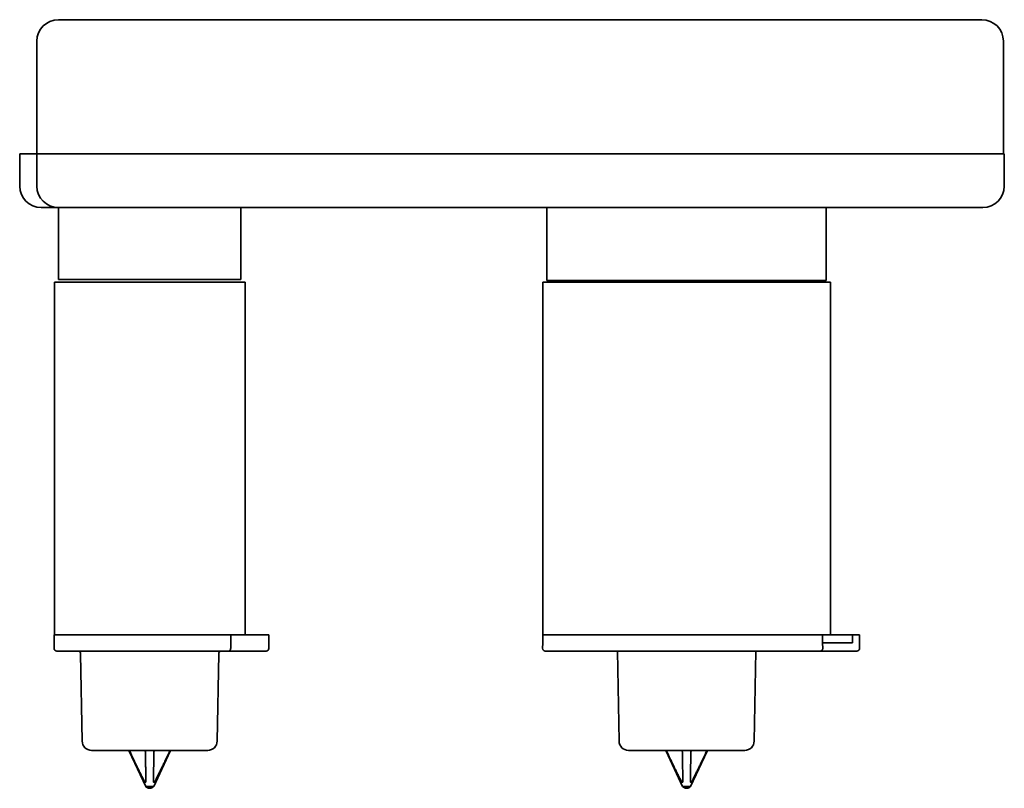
# Model space of a CAD drawing. Header units: millimetres. Extents: x 8 to 664, y 12 to 339.
# Tile 2 of 6: x 254 to 437, y 65 to 208. Entities that reach past the tile are written whole.
import ezdxf

# ---------------------------------------------------------------- set-up
doc = ezdxf.new("R2010")
doc.units = ezdxf.units.MM

msp = doc.modelspace()

# ---------------------------------------------------------------- linework, layer by layer
at = {"color": 7, "linetype": 'Continuous', "lineweight": 35}
for p, q in [((267.03, 208.16), (261.03, 208.16)), ((267.03, 208.16), (427.03, 208.16)), ((433.03, 208.16), (427.03, 208.16)), ((257.03, 183.16), (257.03, 204.16)), ((437.03, 204.16), (437.03, 183.16)), ((253.83, 183.16), (253.83, 177.16)), ((257.03, 183.16), (253.83, 183.16)), ((257.03, 177.16), (257.03, 183.16)), ((257.03, 183.16), (267.03, 183.16)), ((267.03, 183.16), (257.03, 183.16)), ((427.06, 183.16), (267.03, 183.16)), ((427.03, 183.16), (267.03, 183.16)), ((437.03, 183.16), (427.03, 183.16)), ((427.06, 183.16), (437.06, 183.16)), ((437.2, 183.16), (437.06, 183.16)), ((437.2, 177.16), (437.2, 183.16)), ((437.2, 183.16), (437.2, 183.16)), ((261.03, 173.16), (257.83, 173.16)), ((261.03, 173.16), (267.03, 173.16)), ((261.08, 173.16), (261.08, 159.76)), ((427.06, 173.16), (267.03, 173.16)), ((295.01, 159.76), (295.01, 173.16)), ((352.03, 173.16), (352.03, 159.56)), ((404.03, 159.56), (404.03, 173.16)), ((433.06, 173.16), (427.06, 173.16)), ((433.2, 173.16), (433.06, 173.16)), ((433.2, 173.16), (433.2, 173.16)), ((261.08, 159.76), (269.56, 159.76)), ((269.56, 159.76), (295.01, 159.76)), ((352.03, 159.56), (378.03, 159.56)), ((378.03, 159.56), (404.03, 159.56)), ((260.3, 159.26), (260.3, 93.56)), ((295.79, 159.26), (260.3, 159.26)), ((295.79, 93.56), (295.79, 159.26)), ((351.26, 159.26), (351.26, 93.56)), ((404.81, 159.26), (351.26, 159.26)), ((404.81, 93.56), (404.81, 159.26)), ((260.23, 93.56), (260.23, 91.06)), ((293.12, 93.56), (260.23, 93.56)), ((293.12, 91.06), (293.12, 93.56)), ((293.12, 93.56), (298.58, 93.56)), ((300.23, 93.56), (298.58, 93.56)), ((300.23, 91.06), (300.23, 93.56)), ((351.23, 93.56), (351.23, 92.06)), ((351.23, 93.56), (403.35, 93.56)), ((403.35, 93.56), (403.35, 92.06)), ((403.35, 93.56), (408.95, 93.56)), ((408.95, 93.56), (408.95, 92.06)), ((410.24, 93.56), (408.95, 93.56)), ((410.24, 91.06), (410.24, 93.56)), ((351.23, 92.06), (351.22, 91.06)), ((403.38, 91.06), (403.35, 92.06)), ((403.35, 92.06), (408.89, 92.06)), ((408.95, 92.06), (408.89, 92.06)), ((265.18, 90.06), (265.46, 73.77)), ((290.61, 73.77), (290.89, 90.06)), ((298.23, 90.56), (292.73, 90.56)), ((365.17, 90.56), (365.46, 73.78)), ((390.61, 73.78), (390.9, 90.56)), ((408.53, 90.56), (402.95, 90.56)), ((403.38, 91.06), (403.38, 91.06)), ((267.21, 72.06), (288.86, 72.06)), ((274.23, 71.88), (277.29, 65.32)), ((278.78, 65.32), (281.84, 71.88)), ((367.21, 72.06), (388.86, 72.06)), ((374.23, 71.88), (377.29, 65.32)), ((378.78, 65.32), (381.84, 71.88)), ((277.29, 65.32), (278.78, 65.32)), ((377.29, 65.32), (378.78, 65.32))]:
    msp.add_line(p, q, dxfattribs=at)
for centre, radius, start, end in [((261.03, 204.16), 4, 90, 180), ((433.03, 204.16), 4, 0, 90), ((257.83, 177.16), 4, 180, 270), ((261.03, 177.16), 4, 180, 270), ((433.2, 177.16), 4, 270, 0), ((260.73, 91.06), 0.5, 180, 270), ((264.68, 90.06), 0.5, 1, 90), ((291.39, 90.06), 0.5, 90, 179), ((299.73, 91.06), 0.5, 270, 0), ((351.72, 91.06), 0.5, 179, 270), ((409.74, 91.06), 0.5, 270, 0), ((267.21, 73.81), 1.75, 181, 270), ((288.86, 73.81), 1.75, 270, 359), ((367.21, 73.81), 1.75, 181, 270), ((388.86, 73.81), 1.75, 270, 359), ((273.96, 71.76), 0.3, 25, 90), ((282.11, 71.76), 0.3, 90, 155), ((373.96, 71.76), 0.3, 25, 90), ((382.11, 71.76), 0.3, 90, 155), ((278.03, 65.99), 1, 222.1284, 317.8716), ((378.03, 65.99), 1, 222.1284, 317.8716)]:
    msp.add_arc(centre, radius, start, end, dxfattribs=at)
for points, knots in [([(292.73, 90.56), (292.67, 90.56), (292.55, 90.56), (292.36, 90.56), (292.17, 90.56), (291.98, 90.56), (291.79, 90.56), (291.61, 90.56), (291.45, 90.56), (291.28, 90.56), (291.11, 90.56), (290.91, 90.56), (290.7, 90.56), (290.46, 90.56), (290.22, 90.56), (290.02, 90.56), (289.85, 90.56), (289.72, 90.56), (289.58, 90.56), (289.45, 90.56), (289.32, 90.56), (289.13, 90.56), (288.9, 90.56), (288.62, 90.56), (288.34, 90.56), (288.05, 90.56), (287.76, 90.56), (287.46, 90.56), (287.17, 90.56), (286.86, 90.56), (286.56, 90.56), (286.24, 90.56), (285.92, 90.56), (285.59, 90.56), (285.27, 90.56), (284.93, 90.56), (284.6, 90.56), (284.26, 90.56), (283.92, 90.56), (283.58, 90.56), (283.23, 90.56), (282.89, 90.56), (282.54, 90.56), (282.19, 90.56), (281.85, 90.56), (281.5, 90.56), (281.15, 90.56), (280.81, 90.56), (280.46, 90.56), (280.11, 90.56), (279.82, 90.56), (279.58, 90.56), (279.4, 90.56), (279.21, 90.56), (279.03, 90.56), (278.85, 90.56), (278.61, 90.56), (278.31, 90.56), (277.97, 90.56), (277.62, 90.56), (277.27, 90.56), (276.95, 90.56), (276.65, 90.56), (276.38, 90.56), (276.11, 90.56), (275.84, 90.56), (275.53, 90.56), (275.19, 90.56), (274.81, 90.56), (274.42, 90.56), (274.04, 90.56), (273.66, 90.56), (273.3, 90.56), (272.96, 90.56), (272.64, 90.56), (272.33, 90.56), (272.01, 90.56), (271.72, 90.56), (271.46, 90.56), (271.21, 90.56), (270.97, 90.56), (270.73, 90.56), (270.46, 90.56), (270.18, 90.56), (269.88, 90.56), (269.58, 90.56), (269.33, 90.56), (269.13, 90.56), (268.97, 90.56), (268.82, 90.56), (268.67, 90.56), (268.52, 90.56), (268.32, 90.56), (268.08, 90.56), (267.79, 90.56), (267.5, 90.56), (267.22, 90.56), (266.94, 90.56), (266.68, 90.56), (266.41, 90.56), (266.15, 90.56), (265.9, 90.56), (265.64, 90.56), (265.39, 90.56), (265.15, 90.56), (264.91, 90.56), (264.67, 90.56), (264.45, 90.56), (264.22, 90.56), (264.01, 90.56), (263.8, 90.56), (263.6, 90.56), (263.4, 90.56), (263.21, 90.56), (263.03, 90.56), (262.85, 90.56), (262.69, 90.56), (262.53, 90.56), (262.38, 90.56), (262.23, 90.56), (262.09, 90.56), (261.98, 90.56), (261.89, 90.56), (261.83, 90.56), (261.76, 90.56), (261.7, 90.56), (261.64, 90.56), (261.57, 90.56), (261.48, 90.56), (261.38, 90.56), (261.29, 90.56), (261.21, 90.56), (261.13, 90.56), (261.07, 90.56), (261.02, 90.56), (260.97, 90.56), (260.93, 90.56), (260.89, 90.56), (260.84, 90.56), (260.8, 90.56), (260.77, 90.56), (260.75, 90.56), (260.74, 90.56), (260.74, 90.56), (260.73, 90.56)], [0, 0, 0, 0, 0.007488, 0.014968, 0.022443, 0.029915, 0.037388, 0.043262, 0.049139, 0.05502, 0.060959, 0.067078, 0.074719, 0.082355, 0.089988, 0.097622, 0.101622, 0.105623, 0.109626, 0.113631, 0.117639, 0.12165, 0.129654, 0.137648, 0.145636, 0.153622, 0.161608, 0.169456, 0.177311, 0.185176, 0.193144, 0.201268, 0.209386, 0.2175, 0.225615, 0.233734, 0.241862, 0.25, 0.258116, 0.266222, 0.274321, 0.282418, 0.290515, 0.298472, 0.306437, 0.314412, 0.322276, 0.330128, 0.337974, 0.345817, 0.35366, 0.35777, 0.361881, 0.365995, 0.37011, 0.374229, 0.37835, 0.386139, 0.393919, 0.401693, 0.409465, 0.417238, 0.423348, 0.429461, 0.435581, 0.441654, 0.447536, 0.45628, 0.465019, 0.473755, 0.482495, 0.491241, 0.5, 0.507487, 0.514966, 0.52244, 0.529912, 0.537385, 0.54326, 0.549137, 0.55502, 0.560959, 0.567078, 0.574719, 0.582355, 0.589988, 0.597622, 0.601622, 0.605623, 0.609626, 0.613631, 0.617639, 0.62165, 0.629654, 0.637648, 0.645636, 0.653622, 0.661608, 0.669456, 0.677311, 0.685176, 0.693144, 0.701268, 0.709386, 0.7175, 0.725615, 0.733734, 0.741862, 0.75, 0.758116, 0.766222, 0.774321, 0.782418, 0.790515, 0.798472, 0.806437, 0.814412, 0.822276, 0.830128, 0.837974, 0.845817, 0.85366, 0.85777, 0.861881, 0.865995, 0.87011, 0.874229, 0.87835, 0.886139, 0.893919, 0.901693, 0.909465, 0.917238, 0.923348, 0.929461, 0.935581, 0.941654, 0.947536, 0.95628, 0.965019, 0.973755, 0.982495, 0.991241, 1, 1, 1, 1]), ([(293.12, 91.06), (293.12, 91.03), (293.12, 90.99), (293.11, 90.93), (293.09, 90.87), (293.07, 90.82), (293.06, 90.79), (293.05, 90.77), (293.04, 90.75), (293.03, 90.74), (293.02, 90.73), (293.01, 90.71), (293, 90.7), (292.98, 90.68), (292.96, 90.65), (292.93, 90.63), (292.9, 90.6), (292.86, 90.58), (292.82, 90.57), (292.77, 90.56), (292.74, 90.56), (292.73, 90.56)], [0, 0, 0, 0, 0.079547, 0.160614, 0.243217, 0.306206, 0.370075, 0.39157, 0.413163, 0.434855, 0.456646, 0.478536, 0.500526, 0.546122, 0.596527, 0.651743, 0.711771, 0.776611, 0.846263, 0.920726, 1, 1, 1, 1]), ([(299.73, 90.56), (299.73, 90.56), (299.73, 90.56), (299.72, 90.56), (299.71, 90.56), (299.69, 90.56), (299.66, 90.56), (299.63, 90.56), (299.59, 90.56), (299.56, 90.56), (299.52, 90.56), (299.47, 90.56), (299.42, 90.56), (299.37, 90.56), (299.31, 90.56), (299.25, 90.56), (299.18, 90.56), (299.1, 90.56), (299.02, 90.56), (298.94, 90.56), (298.86, 90.56), (298.76, 90.56), (298.64, 90.56), (298.51, 90.56), (298.37, 90.56), (298.28, 90.56), (298.23, 90.56)], [0, 0, 0, 0, 0.043843, 0.087597, 0.131313, 0.175045, 0.218843, 0.26276, 0.299559, 0.336293, 0.372991, 0.409684, 0.446404, 0.48318, 0.520044, 0.559596, 0.599082, 0.638537, 0.678001, 0.717511, 0.757107, 0.79502, 0.846254, 0.897439, 0.94866, 1, 1, 1, 1]), ([(402.95, 90.56), (402.9, 90.56), (402.8, 90.56), (402.64, 90.56), (402.47, 90.56), (402.3, 90.56), (402.12, 90.56), (401.95, 90.56), (401.8, 90.56), (401.66, 90.56), (401.53, 90.56), (401.39, 90.56), (401.24, 90.56), (401.09, 90.56), (400.91, 90.56), (400.71, 90.56), (400.47, 90.56), (400.23, 90.56), (399.99, 90.56), (399.76, 90.56), (399.55, 90.56), (399.35, 90.56), (399.2, 90.56), (399.08, 90.56), (399, 90.56), (398.92, 90.56), (398.84, 90.56), (398.76, 90.56), (398.62, 90.56), (398.42, 90.56), (398.15, 90.56), (397.87, 90.56), (397.59, 90.56), (397.3, 90.56), (397.01, 90.56), (396.72, 90.56), (396.44, 90.56), (396.16, 90.56), (395.87, 90.56), (395.59, 90.56), (395.29, 90.56), (394.97, 90.56), (394.63, 90.56), (394.25, 90.56), (393.88, 90.56), (393.5, 90.56), (393.11, 90.56), (392.73, 90.56), (392.34, 90.56), (391.94, 90.56), (391.56, 90.56), (391.17, 90.56), (390.8, 90.56), (390.42, 90.56), (390.04, 90.56), (389.65, 90.56), (389.26, 90.56), (388.88, 90.56), (388.51, 90.56), (388.15, 90.56), (387.78, 90.56), (387.41, 90.56), (387.04, 90.56), (386.65, 90.56), (386.23, 90.56), (385.79, 90.56), (385.34, 90.56), (384.89, 90.56), (384.48, 90.56), (384.11, 90.56), (383.78, 90.56), (383.51, 90.56), (383.31, 90.56), (383.18, 90.56), (383.05, 90.56), (382.91, 90.56), (382.78, 90.56), (382.54, 90.56), (382.18, 90.56), (381.7, 90.56), (381.23, 90.56), (380.75, 90.56), (380.27, 90.56), (379.85, 90.56), (379.48, 90.56), (379.15, 90.56), (378.83, 90.56), (378.51, 90.56), (378.19, 90.56), (377.87, 90.56), (377.52, 90.56), (377.13, 90.56), (376.7, 90.56), (376.27, 90.56), (375.84, 90.56), (375.41, 90.56), (374.99, 90.56), (374.57, 90.56), (374.15, 90.56), (373.72, 90.56), (373.28, 90.56), (372.83, 90.56), (372.38, 90.56), (371.94, 90.56), (371.5, 90.56), (371.1, 90.56), (370.76, 90.56), (370.46, 90.56), (370.17, 90.56), (369.87, 90.56), (369.58, 90.56), (369.28, 90.56), (368.94, 90.56), (368.55, 90.56), (368.13, 90.56), (367.72, 90.56), (367.3, 90.56), (366.93, 90.56), (366.59, 90.56), (366.3, 90.56), (366.06, 90.56), (365.89, 90.56), (365.77, 90.56), (365.65, 90.56), (365.54, 90.56), (365.42, 90.56), (365.22, 90.56), (364.94, 90.56), (364.57, 90.56), (364.21, 90.56), (363.85, 90.56), (363.5, 90.56), (363.14, 90.56), (362.81, 90.56), (362.48, 90.56), (362.17, 90.56), (361.86, 90.56), (361.56, 90.56), (361.25, 90.56), (360.93, 90.56), (360.59, 90.56), (360.24, 90.56), (359.89, 90.56), (359.55, 90.56), (359.22, 90.56), (358.89, 90.56), (358.58, 90.56), (358.27, 90.56), (357.97, 90.56), (357.68, 90.56), (357.41, 90.56), (357.15, 90.56), (356.89, 90.56), (356.64, 90.56), (356.39, 90.56), (356.15, 90.56), (355.93, 90.56), (355.72, 90.56), (355.51, 90.56), (355.31, 90.56), (355.11, 90.56), (354.91, 90.56), (354.7, 90.56), (354.49, 90.56), (354.29, 90.56), (354.09, 90.56), (353.92, 90.56), (353.76, 90.56), (353.63, 90.56), (353.53, 90.56), (353.46, 90.56), (353.41, 90.56), (353.37, 90.56), (353.32, 90.56), (353.27, 90.56), (353.19, 90.56), (353.07, 90.56), (352.92, 90.56), (352.78, 90.56), (352.65, 90.56), (352.53, 90.56), (352.43, 90.56), (352.35, 90.56), (352.28, 90.56), (352.21, 90.56), (352.15, 90.56), (352.1, 90.56), (352.04, 90.56), (351.99, 90.56), (351.94, 90.56), (351.89, 90.56), (351.84, 90.56), (351.8, 90.56), (351.77, 90.56), (351.75, 90.56), (351.73, 90.56), (351.72, 90.56), (351.72, 90.56), (351.72, 90.56)], [0, 0, 0, 0, 0.006187, 0.012366, 0.018541, 0.024713, 0.030883, 0.037054, 0.041211, 0.04537, 0.049531, 0.053695, 0.057862, 0.062171, 0.066535, 0.07264, 0.078739, 0.084836, 0.090931, 0.097027, 0.101498, 0.105972, 0.110448, 0.112207, 0.113967, 0.115728, 0.117489, 0.119251, 0.121014, 0.126755, 0.132489, 0.138219, 0.143944, 0.149668, 0.155391, 0.161115, 0.166363, 0.171615, 0.176872, 0.182133, 0.18744, 0.192788, 0.199199, 0.205605, 0.212007, 0.218407, 0.224808, 0.231097, 0.237391, 0.243691, 0.25, 0.255838, 0.261668, 0.267493, 0.273315, 0.279134, 0.284952, 0.290772, 0.296108, 0.301448, 0.306792, 0.312142, 0.317456, 0.322716, 0.329021, 0.335321, 0.341618, 0.347913, 0.354209, 0.358828, 0.363448, 0.368072, 0.369889, 0.371707, 0.373526, 0.375345, 0.377166, 0.378987, 0.385469, 0.391945, 0.398414, 0.40488, 0.411344, 0.41781, 0.422166, 0.426523, 0.430884, 0.435247, 0.439615, 0.443842, 0.448007, 0.453832, 0.459654, 0.465472, 0.47129, 0.477108, 0.482824, 0.488544, 0.494269, 0.5, 0.506186, 0.512365, 0.51854, 0.524711, 0.530881, 0.537052, 0.541209, 0.545368, 0.54953, 0.553694, 0.557862, 0.562171, 0.566535, 0.57264, 0.578739, 0.584836, 0.590931, 0.597027, 0.601498, 0.605972, 0.610448, 0.612207, 0.613967, 0.615728, 0.617489, 0.619251, 0.621014, 0.626755, 0.632489, 0.638219, 0.643944, 0.649668, 0.655391, 0.661115, 0.666363, 0.671615, 0.676872, 0.682133, 0.68744, 0.692788, 0.699199, 0.705605, 0.712007, 0.718407, 0.724808, 0.731097, 0.737391, 0.743691, 0.75, 0.755838, 0.761668, 0.767493, 0.773315, 0.779134, 0.784952, 0.790772, 0.796108, 0.801448, 0.806792, 0.812142, 0.817456, 0.822716, 0.829021, 0.835321, 0.841618, 0.847913, 0.854209, 0.858828, 0.863448, 0.868072, 0.869889, 0.871707, 0.873526, 0.875345, 0.877166, 0.878987, 0.885469, 0.891945, 0.898414, 0.90488, 0.911344, 0.91781, 0.922166, 0.926523, 0.930884, 0.935247, 0.939615, 0.943842, 0.948007, 0.953832, 0.959654, 0.965472, 0.97129, 0.977108, 0.982824, 0.988544, 0.994269, 1, 1, 1, 1]), ([(403.38, 91.06), (403.38, 91.03), (403.38, 90.99), (403.37, 90.93), (403.35, 90.87), (403.33, 90.82), (403.31, 90.79), (403.3, 90.77), (403.29, 90.76), (403.29, 90.74), (403.28, 90.73), (403.27, 90.72), (403.26, 90.71), (403.25, 90.69), (403.23, 90.67), (403.2, 90.65), (403.17, 90.63), (403.13, 90.6), (403.09, 90.58), (403.05, 90.57), (403, 90.56), (402.96, 90.56), (402.95, 90.56)], [0, 0, 0, 0, 0.0791644, 0.1599379, 0.2423877, 0.3053841, 0.369385, 0.3878663, 0.4064322, 0.4250833, 0.44382, 0.4626428, 0.4815524, 0.5005491, 0.5456622, 0.5957148, 0.6507129, 0.7106609, 0.7755617, 0.8454176, 0.9202301, 1, 1, 1, 1]), ([(409.74, 90.56), (409.73, 90.56), (409.73, 90.56), (409.72, 90.56), (409.7, 90.56), (409.67, 90.56), (409.64, 90.56), (409.6, 90.56), (409.55, 90.56), (409.49, 90.56), (409.42, 90.56), (409.35, 90.56), (409.27, 90.56), (409.18, 90.56), (409.09, 90.56), (408.99, 90.56), (408.89, 90.56), (408.78, 90.56), (408.66, 90.56), (408.58, 90.56), (408.53, 90.56)], [0, 0, 0, 0, 0.056469, 0.112567, 0.168403, 0.224086, 0.279726, 0.334438, 0.389318, 0.444472, 0.499999, 0.556484, 0.612595, 0.668439, 0.724126, 0.779766, 0.834473, 0.889346, 0.944488, 1, 1, 1, 1]), ([(274.11, 72.06), (274.12, 72.05), (274.14, 72.05), (274.16, 72.05), (274.18, 72.04), (274.2, 72.03), (274.22, 72.02), (274.23, 72.01), (274.24, 72), (274.25, 72), (274.26, 71.99), (274.27, 71.98), (274.27, 71.97), (274.28, 71.96), (274.29, 71.95), (274.31, 71.92), (274.32, 71.89), (274.32, 71.88)], [0, 0, 0, 0, 0.113831, 0.215479, 0.304943, 0.382226, 0.447332, 0.500271, 0.541817, 0.582424, 0.622102, 0.660858, 0.698702, 0.735644, 0.771695, 0.890931, 1, 1, 1, 1]), ([(274.38, 71.76), (274.37, 71.78), (274.36, 71.8), (274.34, 71.84), (274.33, 71.86), (274.33, 71.88), (274.32, 71.88)], [0, 0, 0, 0, 0.411314, 0.622064, 0.834393, 1, 1, 1, 1]), ([(274.38, 71.76), (274.56, 71.36), (274.94, 70.57), (275.41, 69.58), (275.79, 68.79), (276.08, 68.2), (276.33, 67.71), (276.52, 67.32), (276.68, 67.01), (276.85, 66.68), (276.97, 66.46), (277.03, 66.35)], [0, 0, 0, 0, 0.21822, 0.436442, 0.545562, 0.654683, 0.763815, 0.818385, 0.872956, 0.936472, 1, 1, 1, 1]), ([(276.94, 72.06), (276.95, 72.05), (276.98, 72.05), (277.01, 72.05), (277.03, 72.04), (277.05, 72.04), (277.05, 72.03), (277.06, 72.03), (277.07, 72.03), (277.08, 72.02), (277.08, 72.02), (277.09, 72.02), (277.1, 72.01), (277.12, 72), (277.15, 71.97), (277.17, 71.95), (277.19, 71.92), (277.21, 71.89), (277.21, 71.88)], [0, 0, 0, 0, 0.113819, 0.215462, 0.304927, 0.335343, 0.364047, 0.391038, 0.416317, 0.439885, 0.461742, 0.481889, 0.500327, 0.595776, 0.686183, 0.771666, 0.890913, 1, 1, 1, 1]), ([(277.21, 71.88), (277.22, 71.87), (277.22, 71.86), (277.23, 71.83), (277.24, 71.81), (277.24, 71.78), (277.24, 71.77), (277.24, 71.76)], [0, 0, 0, 0, 0.204738, 0.41104, 0.622017, 0.8345, 1, 1, 1, 1]), ([(277.33, 66.35), (277.33, 66.41), (277.33, 66.54), (277.33, 66.79), (277.32, 67.11), (277.31, 67.49), (277.31, 67.91), (277.3, 68.36), (277.29, 69), (277.27, 69.81), (277.26, 70.79), (277.25, 71.44), (277.24, 71.76)], [0, 0, 0, 0, 0.035583, 0.071167, 0.142356, 0.213577, 0.284802, 0.374195, 0.463588, 0.642384, 0.821191, 1, 1, 1, 1]), ([(278.83, 71.76), (278.82, 71.36), (278.81, 70.57), (278.79, 69.58), (278.78, 68.79), (278.77, 68.2), (278.76, 67.61), (278.75, 67.11), (278.74, 66.68), (278.74, 66.46), (278.74, 66.35)], [0, 0, 0, 0, 0.218221, 0.436442, 0.545572, 0.654704, 0.763832, 0.872956, 0.936472, 1, 1, 1, 1]), ([(278.83, 71.76), (278.83, 71.78), (278.83, 71.8), (278.84, 71.84), (278.85, 71.86), (278.86, 71.88), (278.86, 71.88)], [0, 0, 0, 0, 0.411314, 0.622064, 0.834393, 1, 1, 1, 1]), ([(279.13, 72.06), (279.12, 72.05), (279.09, 72.05), (279.06, 72.05), (279.03, 72.04), (279.01, 72.03), (278.99, 72.02), (278.98, 72.01), (278.96, 72), (278.95, 72), (278.94, 71.99), (278.93, 71.98), (278.92, 71.97), (278.91, 71.96), (278.9, 71.95), (278.88, 71.92), (278.86, 71.89), (278.86, 71.88)], [0, 0, 0, 0, 0.113857, 0.215535, 0.305034, 0.382357, 0.447507, 0.500495, 0.542012, 0.582593, 0.622245, 0.660978, 0.698801, 0.735724, 0.771758, 0.89095, 1, 1, 1, 1]), ([(279.04, 66.35), (279.08, 66.43), (279.17, 66.6), (279.31, 66.85), (279.46, 67.15), (279.63, 67.49), (279.87, 67.96), (280.14, 68.52), (280.46, 69.17), (280.82, 69.92), (281.23, 70.79), (281.54, 71.44), (281.69, 71.76)], [0, 0, 0, 0, 0.04745, 0.094903, 0.142356, 0.213579, 0.284802, 0.403995, 0.52319, 0.642384, 0.821192, 1, 1, 1, 1]), ([(281.75, 71.88), (281.74, 71.87), (281.74, 71.86), (281.73, 71.83), (281.72, 71.81), (281.7, 71.78), (281.7, 71.77), (281.69, 71.76)], [0, 0, 0, 0, 0.204738, 0.41104, 0.622017, 0.8345, 1, 1, 1, 1]), ([(281.96, 72.06), (281.95, 72.05), (281.93, 72.05), (281.91, 72.05), (281.89, 72.04), (281.88, 72.04), (281.87, 72.03), (281.86, 72.03), (281.86, 72.03), (281.85, 72.02), (281.85, 72.02), (281.84, 72.02), (281.83, 72.01), (281.82, 72), (281.8, 71.97), (281.78, 71.95), (281.76, 71.92), (281.75, 71.89), (281.75, 71.88)], [0, 0, 0, 0, 0.113819, 0.215462, 0.304927, 0.335343, 0.364047, 0.391038, 0.416317, 0.439885, 0.461742, 0.481889, 0.500327, 0.595776, 0.686183, 0.771666, 0.890913, 1, 1, 1, 1]), ([(374.11, 72.06), (374.12, 72.06), (374.14, 72.05), (374.16, 72.05), (374.18, 72.04), (374.2, 72.03), (374.22, 72.02), (374.23, 72.01), (374.24, 72.01), (374.25, 72), (374.26, 71.99), (374.27, 71.98), (374.27, 71.97), (374.28, 71.96), (374.29, 71.95), (374.31, 71.92), (374.32, 71.89), (374.32, 71.88)], [0, 0, 0, 0, 0.113831, 0.215479, 0.304943, 0.382226, 0.447332, 0.500271, 0.541817, 0.582424, 0.622102, 0.660858, 0.698702, 0.735644, 0.771695, 0.890931, 1, 1, 1, 1]), ([(374.38, 71.76), (374.37, 71.78), (374.36, 71.8), (374.34, 71.84), (374.33, 71.86), (374.33, 71.88), (374.32, 71.88)], [0, 0, 0, 0, 0.411314, 0.622064, 0.834393, 1, 1, 1, 1]), ([(374.38, 71.76), (374.56, 71.36), (374.94, 70.57), (375.41, 69.58), (375.79, 68.79), (376.08, 68.2), (376.33, 67.71), (376.52, 67.32), (376.68, 67.01), (376.85, 66.68), (376.97, 66.46), (377.03, 66.35)], [0, 0, 0, 0, 0.21822, 0.436442, 0.545562, 0.654683, 0.763815, 0.818385, 0.872956, 0.936472, 1, 1, 1, 1]), ([(376.94, 72.06), (376.95, 72.06), (376.98, 72.05), (377.01, 72.05), (377.03, 72.04), (377.05, 72.04), (377.05, 72.03), (377.06, 72.03), (377.07, 72.03), (377.08, 72.02), (377.08, 72.02), (377.09, 72.02), (377.1, 72.01), (377.12, 72), (377.15, 71.98), (377.17, 71.95), (377.19, 71.92), (377.21, 71.89), (377.21, 71.88)], [0, 0, 0, 0, 0.113819, 0.215462, 0.304927, 0.335343, 0.364047, 0.391038, 0.416317, 0.439885, 0.461742, 0.481889, 0.500327, 0.595776, 0.686183, 0.771666, 0.890913, 1, 1, 1, 1]), ([(377.21, 71.88), (377.22, 71.87), (377.22, 71.86), (377.23, 71.83), (377.24, 71.81), (377.24, 71.78), (377.24, 71.77), (377.24, 71.76)], [0, 0, 0, 0, 0.204738, 0.41104, 0.622017, 0.8345, 1, 1, 1, 1]), ([(377.33, 66.35), (377.33, 66.41), (377.33, 66.54), (377.33, 66.79), (377.32, 67.11), (377.31, 67.49), (377.31, 67.91), (377.3, 68.36), (377.29, 69), (377.27, 69.81), (377.26, 70.79), (377.25, 71.44), (377.24, 71.76)], [0, 0, 0, 0, 0.035583, 0.071167, 0.142356, 0.213577, 0.284802, 0.374195, 0.463588, 0.642384, 0.821191, 1, 1, 1, 1]), ([(378.83, 71.76), (378.82, 71.36), (378.81, 70.57), (378.79, 69.58), (378.78, 68.79), (378.77, 68.2), (378.76, 67.61), (378.75, 67.11), (378.74, 66.68), (378.74, 66.46), (378.74, 66.35)], [0, 0, 0, 0, 0.218221, 0.436442, 0.545572, 0.654704, 0.763832, 0.872956, 0.936472, 1, 1, 1, 1]), ([(378.83, 71.76), (378.83, 71.78), (378.83, 71.8), (378.84, 71.84), (378.85, 71.86), (378.86, 71.88), (378.86, 71.88)], [0, 0, 0, 0, 0.411314, 0.622064, 0.834393, 1, 1, 1, 1]), ([(379.13, 72.06), (379.12, 72.06), (379.09, 72.05), (379.06, 72.05), (379.03, 72.04), (379.01, 72.03), (378.99, 72.02), (378.98, 72.01), (378.96, 72.01), (378.95, 72), (378.94, 71.99), (378.93, 71.98), (378.92, 71.97), (378.91, 71.96), (378.9, 71.95), (378.88, 71.92), (378.86, 71.89), (378.86, 71.88)], [0, 0, 0, 0, 0.1138692, 0.2155544, 0.305056, 0.3823761, 0.4475193, 0.5004953, 0.5420147, 0.5825975, 0.6222518, 0.6609862, 0.6988102, 0.7357339, 0.7717679, 0.8909578, 1, 1, 1, 1]), ([(379.04, 66.35), (379.08, 66.43), (379.17, 66.6), (379.31, 66.85), (379.46, 67.15), (379.63, 67.49), (379.87, 67.96), (380.14, 68.52), (380.46, 69.17), (380.82, 69.92), (381.23, 70.79), (381.54, 71.44), (381.69, 71.76)], [0, 0, 0, 0, 0.04745, 0.094903, 0.142356, 0.213579, 0.284802, 0.403995, 0.52319, 0.642384, 0.821192, 1, 1, 1, 1]), ([(381.75, 71.88), (381.74, 71.87), (381.74, 71.86), (381.73, 71.83), (381.72, 71.81), (381.7, 71.78), (381.7, 71.77), (381.69, 71.76)], [0, 0, 0, 0, 0.204738, 0.41104, 0.622017, 0.8345, 1, 1, 1, 1]), ([(381.75, 71.88), (381.75, 71.89), (381.76, 71.92), (381.78, 71.95), (381.8, 71.98), (381.82, 72), (381.83, 72.01), (381.84, 72.02), (381.85, 72.02), (381.86, 72.02), (381.86, 72.03), (381.87, 72.03), (381.88, 72.04), (381.89, 72.04), (381.91, 72.05), (381.93, 72.05), (381.95, 72.06), (381.96, 72.06)], [0, 0, 0, 0, 0.109087, 0.228334, 0.313817, 0.404224, 0.499674, 0.520885, 0.544329, 0.570006, 0.597919, 0.628067, 0.660451, 0.695072, 0.784538, 0.886181, 1, 1, 1, 1]), ([(277.33, 66.35), (277.33, 66.33), (277.33, 66.29), (277.33, 66.24), (277.33, 66.21), (277.32, 66.18), (277.31, 66.16), (277.3, 66.14), (277.29, 66.13), (277.28, 66.12), (277.27, 66.11), (277.26, 66.11), (277.25, 66.11), (277.23, 66.11), (277.22, 66.11), (277.21, 66.12), (277.19, 66.14), (277.17, 66.16), (277.15, 66.18), (277.12, 66.21), (277.1, 66.25), (277.06, 66.3), (277.04, 66.33), (277.03, 66.35)], [0, 0, 0, 0, 0.114854, 0.172877, 0.23088, 0.280572, 0.330657, 0.38044, 0.406188, 0.431914, 0.457106, 0.482269, 0.507586, 0.532909, 0.556586, 0.580285, 0.621614, 0.664031, 0.705725, 0.747445, 0.832636, 0.91611, 1, 1, 1, 1]), ([(279.04, 66.35), (279.03, 66.33), (279.01, 66.3), (278.98, 66.26), (278.95, 66.22), (278.93, 66.18), (278.91, 66.16), (278.89, 66.14), (278.87, 66.13), (278.86, 66.12), (278.84, 66.11), (278.83, 66.11), (278.82, 66.11), (278.8, 66.11), (278.79, 66.11), (278.78, 66.12), (278.77, 66.14), (278.76, 66.16), (278.75, 66.18), (278.74, 66.22), (278.74, 66.25), (278.74, 66.3), (278.74, 66.33), (278.74, 66.35)], [0, 0, 0, 0, 0.076987, 0.154019, 0.230886, 0.280795, 0.33066, 0.364445, 0.398297, 0.43192, 0.45711, 0.482272, 0.507587, 0.532909, 0.556585, 0.580283, 0.622103, 0.664026, 0.720102, 0.776396, 0.832643, 0.916305, 1, 1, 1, 1]), ([(377.33, 66.35), (377.33, 66.33), (377.33, 66.29), (377.33, 66.24), (377.33, 66.21), (377.32, 66.18), (377.31, 66.16), (377.3, 66.14), (377.29, 66.13), (377.28, 66.12), (377.27, 66.11), (377.26, 66.11), (377.25, 66.11), (377.23, 66.11), (377.22, 66.12), (377.21, 66.12), (377.19, 66.14), (377.17, 66.16), (377.15, 66.18), (377.12, 66.21), (377.1, 66.25), (377.06, 66.3), (377.04, 66.33), (377.03, 66.35)], [0, 0, 0, 0, 0.1148539, 0.1728765, 0.2308804, 0.2805721, 0.3306574, 0.3804398, 0.4061881, 0.4319138, 0.4571055, 0.4822694, 0.5075857, 0.5329091, 0.5565859, 0.5802854, 0.6216145, 0.6640315, 0.7057253, 0.7474447, 0.8326359, 0.9161101, 1, 1, 1, 1]), ([(379.04, 66.35), (379.03, 66.33), (379.01, 66.3), (378.98, 66.26), (378.95, 66.22), (378.93, 66.18), (378.91, 66.16), (378.89, 66.14), (378.87, 66.13), (378.86, 66.12), (378.84, 66.11), (378.83, 66.11), (378.82, 66.11), (378.8, 66.11), (378.79, 66.12), (378.78, 66.12), (378.77, 66.14), (378.76, 66.16), (378.75, 66.18), (378.74, 66.22), (378.74, 66.25), (378.74, 66.3), (378.74, 66.33), (378.74, 66.35)], [0, 0, 0, 0, 0.076987, 0.154019, 0.230886, 0.280795, 0.33066, 0.364445, 0.398297, 0.43192, 0.45711, 0.482272, 0.507587, 0.532909, 0.556585, 0.580283, 0.622103, 0.664026, 0.720102, 0.776396, 0.832643, 0.916305, 1, 1, 1, 1])]:
    msp.add_open_spline(points, degree=3, knots=knots, dxfattribs=at)

doc.saveas('drawing.dxf')
